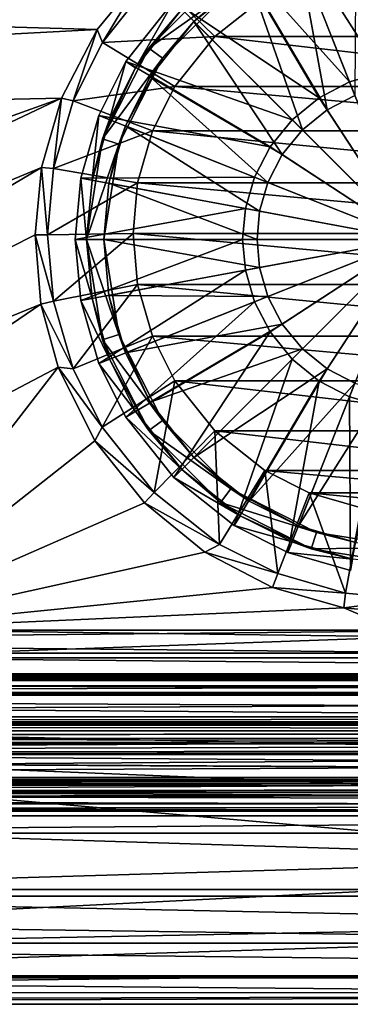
# Model space of a CAD drawing. Header units: metres. Extents: x -1004 to 0, y -708 to 0.
# Tile 27 of 93: x -571 to -513, y -708 to -535. Entities that reach past the tile are written whole.
import ezdxf

# ---------------------------------------------------------------- set-up
doc = ezdxf.new("R2010")
doc.units = ezdxf.units.M

msp = doc.modelspace()

# ---------------------------------------------------------------- linework, layer by layer
at = {"layer": 'top0'}
for points in [[(-921.945618, -649.620239, 184.708984), (-921.945618, -650.622864, 187.784439), (-74.945648, -649.620239, 184.708984)], [(-921.945618, -650.622864, 187.784439), (-74.945648, -650.622864, 187.784439), (-74.945648, -649.620239, 184.708984)], [(-921.945618, -650.000854, 183.984665), (-921.945618, -649.620239, 184.708984), (-74.945648, -650.000854, 183.984665)], [(-921.945618, -649.620239, 184.708984), (-74.945648, -649.620239, 184.708984), (-74.945648, -650.000854, 183.984665)], [(-921.945618, -649.620239, 2040.066406), (-921.945618, -650.000854, 2040.790771), (-74.945648, -649.620239, 2040.066406)], [(-921.945618, -650.000854, 2040.790771), (-74.945648, -650.000488, 2040.790527), (-74.945648, -649.620239, 2040.066406)], [(-921.945618, -650.622559, 2036.991333), (-921.945618, -649.620239, 2040.066406), (-74.945648, -650.622864, 2036.990967)], [(-921.945618, -649.620239, 2040.066406), (-74.945648, -649.620239, 2040.066406), (-74.945648, -650.622864, 2036.990967)], [(-921.945618, -650.000854, 2040.790771), (-921.945618, -650.816833, 2040.737793), (-74.945648, -650.000488, 2040.790527)], [(-921.945618, -650.816833, 2040.737793), (-74.945648, -650.816833, 2040.737793), (-74.945648, -650.000488, 2040.790527)], [(-921.945618, -650.816833, 184.037659), (-921.945618, -650.000854, 183.984665), (-74.945648, -650.816833, 184.037659)], [(-921.945618, -650.000854, 183.984665), (-74.945648, -650.000854, 183.984665), (-74.945648, -650.816833, 184.037659)], [(-921.945618, -653.369629, 2035.28418), (-921.945618, -650.622559, 2036.991333), (-74.945648, -653.369629, 2035.28418)], [(-921.945618, -650.622559, 2036.991333), (-74.945648, -650.622864, 2036.990967), (-74.945648, -653.369629, 2035.28418)], [(-921.945618, -650.622864, 187.784439), (-921.945618, -653.369629, 189.491211), (-74.945648, -650.622864, 187.784439)], [(-921.945618, -653.369629, 189.491211), (-74.945648, -653.369629, 189.491211), (-74.945648, -650.622864, 187.784439)], [(-74.945648, -650.816833, 184.037659), (-74.945648, -650.816833, 184.887695), (-921.945618, -650.816833, 184.037659)], [(-74.945648, -650.816833, 184.887695), (-921.945618, -650.816833, 184.887695), (-921.945618, -650.816833, 184.037659)], [(-921.945618, -653.265991, 188.218597), (-921.945618, -650.816833, 184.887695), (-74.945648, -653.265991, 188.218597)], [(-921.945618, -650.816833, 184.887695), (-74.945648, -650.816833, 184.887695), (-74.945648, -653.265991, 188.218597)], [(-921.945618, -650.816833, 2039.887695), (-921.945618, -653.266418, 2036.556641), (-74.945648, -650.816833, 2039.887695)], [(-921.945618, -653.266418, 2036.556641), (-74.945648, -653.265991, 2036.556763), (-74.945648, -650.816833, 2039.887695)], [(-74.945648, -650.816833, 2040.737793), (-921.945618, -650.816833, 2040.737793), (-74.945648, -650.816833, 2039.887695)], [(-921.945618, -650.816833, 2040.737793), (-921.945618, -650.816833, 2039.887695), (-74.945648, -650.816833, 2039.887695)], [(-921.945618, -657.183899, 186.895203), (-921.945618, -653.265991, 188.218597), (-74.945648, -657.183899, 186.895203)], [(-921.945618, -653.265991, 188.218597), (-74.945648, -653.265991, 188.218597), (-74.945648, -657.183899, 186.895203)], [(-921.945618, -653.266418, 2036.556641), (-921.945618, -657.183899, 2037.880249), (-74.945648, -653.265991, 2036.556763)], [(-921.945618, -657.183899, 2037.880249), (-74.945648, -657.183899, 2037.880249), (-74.945648, -653.265991, 2036.556763)], [(-921.945618, -663.751221, 191.321777), (-491.442871, -662.450012, 191.092346), (-921.945618, -653.369629, 189.491211)], [(-491.442871, -662.450012, 191.092346), (-74.945648, -659.733521, 190.613358), (-921.945618, -653.369629, 189.491211)], [(-921.945618, -653.369629, 189.491211), (-74.945648, -659.733521, 190.613358), (-74.945648, -653.369629, 189.491211)], [(-74.945648, -653.369629, 2035.28418), (-74.945648, -659.733521, 2034.161987), (-921.945618, -653.369629, 2035.28418)], [(-74.945648, -659.733521, 2034.161987), (-921.945618, -663.751221, 2033.453613), (-921.945618, -653.369629, 2035.28418)], [(-74.945648, -658.074341, 185.623535), (-921.945618, -658.074341, 185.623535), (-74.945648, -657.183899, 186.895203)], [(-921.945618, -658.074341, 185.623535), (-921.945618, -657.183899, 186.895203), (-74.945648, -657.183899, 186.895203)], [(-74.945648, -658.07428, 2039.151855), (-74.945648, -657.183899, 2037.880249), (-921.945618, -658.07428, 2039.151855)], [(-74.945648, -657.183899, 2037.880249), (-921.945618, -657.183899, 2037.880249), (-921.945618, -658.07428, 2039.151855)], [(-921.945618, -658.07428, 2039.151855), (-921.945618, -658.616882, 2040.872559), (-74.945648, -658.07428, 2039.151855)], [(-921.945618, -658.616882, 2040.872559), (-74.945648, -658.616882, 2040.872559), (-74.945648, -658.07428, 2039.151855)], [(-921.945618, -658.616882, 183.902832), (-921.945618, -658.074341, 185.623535), (-74.945648, -658.616882, 183.902832)], [(-921.945618, -658.074341, 185.623535), (-74.945648, -658.074341, 185.623535), (-74.945648, -658.616882, 183.902832)], [(-74.945648, -658.616882, 165.387695), (-921.945618, -658.616882, 165.387695), (-74.945648, -658.616882, 183.902832)], [(-921.945618, -658.616882, 165.387695), (-921.945618, -658.616882, 183.902832), (-74.945648, -658.616882, 183.902832)], [(-921.945618, -659.598572, 163.089737), (-921.945618, -658.616882, 165.387695), (-74.945648, -659.598572, 163.089737)], [(-74.945648, -659.598572, 163.089737), (-921.945618, -658.616882, 165.387695), (-74.945648, -658.616882, 165.387695)], [(-74.945648, -658.616882, 2059.387695), (-921.945618, -658.616882, 2059.387695), (-74.945648, -659.598572, 2061.685547)], [(-921.945618, -658.616882, 2059.387695), (-921.945618, -660.693481, 2062.387695), (-74.945648, -659.598572, 2061.685547)], [(-74.945648, -658.616882, 2059.387695), (-74.945648, -658.616882, 2040.872559), (-921.945618, -658.616882, 2059.387695)], [(-74.945648, -658.616882, 2040.872559), (-921.945618, -658.616882, 2040.872559), (-921.945618, -658.616882, 2059.387695)], [(-921.945618, -660.693481, 162.387711), (-74.945648, -659.598572, 163.089737), (-74.945648, -661.929993, 162.189697)], [(-921.945618, -660.693481, 162.387711), (-921.945618, -659.598572, 163.089737), (-74.945648, -659.598572, 163.089737)], [(-921.945618, -660.693481, 2062.387695), (-74.945648, -659.733521, 2061.809082), (-74.945648, -659.598572, 2061.685547)], [(-76.690651, -661.252808, 2062.544434), (-74.945648, -659.733521, 2061.809082), (-921.945618, -660.693481, 2062.387695)], [(-74.945648, -659.733521, 2034.161987), (-77.574402, -662.578308, 2033.6604), (-921.945618, -663.751221, 2033.453613)], [(-921.945618, -661.929993, 162.189697), (-921.945618, -660.693481, 162.387711), (-74.945648, -661.929993, 162.189697)], [(-921.945618, -661.929993, 2062.585693), (-76.690651, -661.252808, 2062.544434), (-921.945618, -660.693481, 2062.387695)], [(-76.690651, -661.252808, 2062.544434), (-921.945618, -661.929993, 2062.585693), (-74.945648, -661.929993, 2062.585693)], [(-74.945648, -661.929993, 162.189697), (-74.945648, -667.79303, 162.189697), (-921.945618, -661.929993, 162.189697)], [(-74.945648, -667.79303, 162.189697), (-921.945618, -667.79303, 162.189697), (-921.945618, -661.929993, 162.189697)], [(-74.945648, -667.79303, 2062.585693), (-74.945648, -661.929993, 2062.585693), (-921.945618, -667.79303, 2062.585693)], [(-74.945648, -661.929993, 2062.585693), (-921.945618, -661.929993, 2062.585693), (-921.945618, -667.79303, 2062.585693)], [(-921.945618, -663.751221, 191.321777), (-492.212006, -663.751221, 191.321777), (-491.442871, -662.450012, 191.092346)], [(-77.574402, -662.578308, 2033.6604), (-77.667168, -663.246643, 2033.542603), (-921.945618, -663.751221, 2033.453613)], [(-921.945618, -663.751221, 2033.453613), (-77.667168, -663.246643, 2033.542603), (-77.397125, -663.751221, 2033.453613)], [(-492.212006, -663.751221, 191.321777), (-921.945618, -663.751221, 191.321777), (-492.865845, -666.04657, 192.018936)], [(-921.945618, -663.751221, 191.321777), (-921.945618, -668.17688, 193.294067), (-492.865845, -666.04657, 192.018936)], [(-921.945618, -668.17688, 2031.481323), (-921.945618, -663.751221, 2033.453613), (-74.945648, -668.17688, 2031.481323)], [(-921.945618, -663.751221, 2033.453613), (-77.138519, -663.859497, 2033.43396), (-74.945648, -668.17688, 2031.481323)], [(-77.397125, -663.751221, 2033.453613), (-77.315857, -663.822693, 2033.440796), (-921.945618, -663.751221, 2033.453613)], [(-77.315857, -663.822693, 2033.440796), (-77.138519, -663.859497, 2033.43396), (-921.945618, -663.751221, 2033.453613)], [(-492.865845, -666.04657, 192.018936), (-921.945618, -668.17688, 193.294067), (-492.839294, -668.17688, 193.294067)], [(-77.455841, -669.776367, 163.059708), (-921.945618, -668.742126, 162.361099), (-74.945648, -667.79303, 162.189697)], [(-921.945618, -668.742126, 162.361099), (-921.945618, -667.79303, 162.189697), (-74.945648, -667.79303, 162.189697)], [(-921.945618, -667.79303, 2062.585693), (-921.945618, -668.742126, 2062.414307), (-74.945648, -667.79303, 2062.585693)], [(-921.945618, -668.742126, 2062.414307), (-77.263412, -668.280029, 2062.544434), (-74.945648, -667.79303, 2062.585693)], [(-921.945618, -668.17688, 209.494019), (-921.945618, -668.456787, 210.185593), (-492.839294, -668.17688, 209.494019)], [(-921.945618, -668.456787, 210.185593), (-492.629425, -669.136536, 210.493225), (-492.839294, -668.17688, 209.494019)], [(-921.945618, -668.17688, 209.494019), (-492.839294, -668.17688, 209.494019), (-921.945618, -668.17688, 193.294067)], [(-492.839294, -668.17688, 209.494019), (-492.839294, -668.17688, 193.294067), (-921.945618, -668.17688, 193.294067)], [(-921.945618, -668.17688, 2015.281372), (-921.945618, -668.17688, 2031.481323), (-492.839294, -668.17688, 2027.092285)], [(-921.945618, -668.17688, 2031.481323), (-74.945648, -668.17688, 2031.481323), (-492.839294, -668.17688, 2027.092285)], [(-492.839294, -668.17688, 2027.092285), (-492.839294, -668.17688, 2015.281372), (-921.945618, -668.17688, 2015.281372)], [(-921.945618, -668.17688, 2015.281372), (-492.839294, -668.17688, 2015.281372), (-921.945618, -668.731934, 2014.385254)], [(-492.839294, -668.17688, 2015.281372), (-492.629456, -669.136536, 2014.282227), (-921.945618, -668.731934, 2014.385254)], [(-77.315857, -668.310974, 2062.538574), (-77.263412, -668.280029, 2062.544434), (-921.945618, -668.742126, 2062.414307)], [(-921.945618, -668.742126, 2062.414307), (-77.667213, -668.887207, 2062.35376), (-77.315857, -668.310974, 2062.538574)], [(-921.945618, -668.456787, 210.185593), (-921.945618, -668.731934, 210.390152), (-492.629425, -669.136536, 210.493225)], [(-921.945618, -668.731934, 210.390152), (-921.945618, -669.136536, 210.493225), (-492.629425, -669.136536, 210.493225)], [(-921.945618, -668.731934, 2014.385254), (-492.629456, -669.136536, 2014.282227), (-921.945618, -669.136536, 2014.282227)], [(-921.945618, -670.40863, 164.219971), (-921.945618, -668.742126, 162.361099), (-77.455841, -669.776367, 163.059708)], [(-921.945618, -670.40863, 2060.55542), (-77.574402, -669.55542, 2061.927979), (-921.945618, -668.742126, 2062.414307)], [(-77.574402, -669.55542, 2061.927979), (-77.667213, -668.887207, 2062.35376), (-921.945618, -668.742126, 2062.414307)], [(-921.945618, -669.136536, 210.493225), (-921.945618, -671.290222, 209.76825), (-492.629425, -669.136536, 210.493225)], [(-921.945618, -671.290222, 209.76825), (-491.82666, -670.949951, 210.012833), (-492.629425, -669.136536, 210.493225)], [(-921.945618, -671.290222, 2015.007202), (-921.945618, -669.136536, 2014.282227), (-491.826691, -670.949951, 2014.762573)], [(-921.945618, -669.136536, 2014.282227), (-492.629456, -669.136536, 2014.282227), (-491.826691, -670.949951, 2014.762573)], [(-921.945618, -670.40863, 2060.55542), (-77.055923, -670.40863, 2060.55542), (-77.574402, -669.55542, 2061.927979)], [(-77.055923, -670.40863, 164.219971), (-921.945618, -670.40863, 164.219971), (-77.455841, -669.776367, 163.059708)], [(-921.945618, -673.650818, 185.906555), (-921.945618, -670.40863, 164.219971), (-74.945648, -672.400208, 173.785278)], [(-921.945618, -670.40863, 164.219971), (-77.055923, -670.40863, 164.219971), (-74.945648, -672.400208, 173.785278)], [(-77.055923, -670.40863, 2060.55542), (-921.945618, -670.40863, 2060.55542), (-74.945648, -672.400208, 2050.98999)], [(-921.945618, -670.40863, 2060.55542), (-921.945618, -673.650818, 2038.868896), (-74.945648, -672.400208, 2050.98999)], [(-921.945618, -671.290222, 209.76825), (-921.945618, -672.425598, 207.799805), (-491.82666, -670.949951, 210.012833)], [(-921.945618, -672.425598, 207.799805), (-490.6091, -672.425598, 207.799805), (-491.82666, -670.949951, 210.012833)], [(-921.945618, -671.290222, 2015.007202), (-491.826691, -670.949951, 2014.762573), (-490.609131, -672.425598, 2016.975586)], [(-921.945618, -672.425598, 2016.975586), (-921.945618, -671.290222, 2015.007202), (-490.609131, -672.425598, 2016.975586)], [(-921.945618, -673.650818, 185.906555), (-74.945648, -672.400208, 173.785278), (-74.945648, -673.650818, 185.906555)], [(-74.945648, -672.400208, 2050.98999), (-921.945618, -673.650818, 2038.868896), (-74.945648, -673.650818, 2038.869385)], [(-490.6091, -672.425598, 207.799805), (-921.945618, -672.425598, 207.799805), (-488.584137, -673.765991, 191.092346)], [(-921.945618, -672.425598, 207.799805), (-921.945618, -673.650818, 185.906555), (-488.584137, -673.765991, 191.092346)], [(-921.945618, -673.650818, 2038.868896), (-921.945618, -672.425598, 2016.975586), (-489.016754, -673.551758, 2027.092285)], [(-921.945618, -672.425598, 2016.975586), (-490.609131, -672.425598, 2016.975586), (-489.016754, -673.551758, 2027.092285)], [(-921.945618, -673.650818, 2038.868896), (-489.016754, -673.551758, 2027.092285), (-74.945648, -673.650818, 2038.869385)], [(-488.584137, -673.765991, 191.092346), (-921.945618, -673.650818, 185.906555), (-74.945648, -673.650818, 185.906555)]]:
    msp.add_3dface(points, dxfattribs=at)
at = {"layer": 'top0123412'}
for points in [[(-697.980774, -674.532104, 136), (-719.34436, -687.419556, 136), (-284.705017, -687.419556, 136)], [(-697.980774, -674.532104), (-306.068573, -674.532104), (-697.024353, -677.532104)], [(-697.980774, -674.532104), (-697.980774, -674.532104, 136), (-306.068573, -674.532104)], [(-697.980774, -674.532104, 136), (-306.068573, -674.532104, 136), (-306.068573, -674.532104)], [(-306.068573, -674.532104, 136), (-697.980774, -674.532104, 136), (-284.705017, -687.419556, 136)], [(-697.024353, -677.532104), (-306.068573, -674.532104), (-307.025024, -677.532104)], [(-717.243286, -689.719238, 104.187088), (-307.025024, -677.532104, 92), (-740.124878, -699.25238, 113.720268)], [(-307.025024, -677.532104, 92), (-285.50705, -690.372375, 104.840271), (-740.124878, -699.25238, 113.720268)], [(-717.243286, -689.719238, 104.187088), (-697.024353, -677.532104, 92), (-307.025024, -677.532104, 92)], [(-307.025024, -677.532104), (-307.025024, -677.532104, 92), (-697.024353, -677.532104)], [(-307.025024, -677.532104, 92), (-697.024353, -677.532104, 92), (-697.024353, -677.532104)], [(-719.34436, -687.419556, 136), (-742.436035, -696.849609, 136), (-261.613342, -696.849609, 136)], [(-284.705017, -687.419556, 136), (-719.34436, -687.419556, 136), (-261.613342, -696.849609, 136)], [(-740.124878, -699.25238, 113.720268), (-285.50705, -690.372375, 104.840271), (-765.208801, -705.398682, 119.866539)], [(-285.50705, -690.372375, 104.840271), (-262.104248, -699.841919, 114.309822), (-765.208801, -705.398682, 119.866539)], [(-742.436035, -696.849609, 136), (-766.707458, -702.599854, 136), (-237.341873, -702.599854, 136)], [(-261.613342, -696.849609, 136), (-742.436035, -696.849609, 136), (-237.341873, -702.599854, 136)], [(-765.208801, -705.398682, 119.866539), (-262.104248, -699.841919, 114.309822), (-237.621506, -705.592468, 120.060364)], [(-766.707458, -702.599854, 136), (-799.024658, -707.532104, 136), (-205.024673, -707.532104, 136)], [(-237.341873, -702.599854, 136), (-766.707458, -702.599854, 136), (-205.024673, -707.532104, 136)], [(-237.621506, -705.592468, 120.060364), (-778.306946, -706.995056, 121.462929), (-765.208801, -705.398682, 119.866539)], [(-212.473099, -707.532104, 122), (-791.576233, -707.532104, 122), (-237.621506, -705.592468, 120.060364)], [(-791.576233, -707.532104, 122), (-778.306946, -706.995056, 121.462929), (-237.621506, -705.592468, 120.060364)], [(-212.473099, -707.532104, 122), (-205.024673, -707.532104, 136), (-799.024658, -707.532104, 136)], [(-212.473099, -707.532104, 122), (-799.024658, -707.532104, 136), (-791.576233, -707.532104, 122)]]:
    msp.add_3dface(points, dxfattribs=at)
at = {"layer": 'top0123416'}
for points in [[(-512.761047, -515.521423, 106.452499), (-523.741943, -518.67865, 106.452499), (-507.420441, -544.379211, 110.948647)], [(-523.741943, -518.67865, 106.452499), (-533.153137, -523.416199, 106.452499), (-512.939636, -545.966125, 110.948647)], [(-523.741943, -518.67865, 106.452499), (-512.939636, -545.966125, 110.948647), (-507.420441, -544.379211, 110.948647)], [(-521.90155, -523.327576, 104.382034), (-511.851196, -520.437866, 104.382034), (-512.007141, -548.321594, 108.182106)], [(-533.153137, -523.416199, 106.452499), (-543.744141, -531.817078, 106.452499), (-518.250793, -548.717651, 110.948647)], [(-533.153137, -523.416199, 106.452499), (-518.250793, -548.717651, 110.948647), (-512.939636, -545.966125, 110.948647)], [(-530.517395, -527.665039, 104.382034), (-521.90155, -523.327576, 104.382034), (-516.864502, -550.838013, 108.182106)], [(-521.90155, -523.327576, 104.382034), (-512.007141, -548.321594, 108.182106), (-516.864502, -550.838013, 108.182106)], [(-535.528625, -527.422363, 96.509148), (-548.138855, -540.032593, 96.509148), (-542.329956, -533.231262, 103.797249)], [(-535.528625, -527.422363, 96.509148), (-533.765259, -529.849426, 96.509148), (-548.138855, -540.032593, 96.509148)], [(-540.208618, -535.352539, 104.382034), (-530.517395, -527.665039, 104.382034), (-521.200745, -554.360474, 108.182106)], [(-530.517395, -527.665039, 104.382034), (-540.208618, -535.352539, 104.382034), (-533.765259, -529.849426, 96.509148)], [(-530.517395, -527.665039, 104.382034), (-516.864502, -550.838013, 108.182106), (-521.200745, -554.360474, 108.182106)], [(-533.765259, -529.849426, 96.509148), (-545.711792, -541.795898, 96.509148), (-548.138855, -540.032593, 96.509148)], [(-533.765259, -529.849426, 96.509148), (-540.208618, -535.352539, 104.382034), (-545.711792, -541.795898, 96.509148)], [(-543.744141, -531.817078, 106.452499), (-552.144958, -542.408081, 106.452499), (-522.992065, -552.569092, 110.948647)], [(-550.445496, -543.462341, 103.797249), (-552.144958, -542.408081, 103.389137), (-543.744141, -531.817078, 103.389137)], [(-543.744141, -531.817078, 103.389137), (-552.144958, -542.408081, 103.389137), (-543.744141, -531.817078, 106.452499)], [(-543.744141, -531.817078, 106.452499), (-552.144958, -542.408081, 103.389137), (-552.144958, -542.408081, 106.452499)], [(-542.329956, -533.231262, 103.797249), (-550.445496, -543.462341, 103.797249), (-543.744141, -531.817078, 103.389137)], [(-543.744141, -531.817078, 106.452499), (-522.992065, -552.569092, 110.948647), (-518.250793, -548.717651, 110.948647)], [(-542.329956, -533.231262, 103.797249), (-548.138855, -540.032593, 96.509148), (-550.445496, -543.462341, 103.797249)], [(-547.896179, -545.043823, 104.382034), (-540.208618, -535.352539, 104.382034), (-524.723145, -558.696655, 108.182106)], [(-540.208618, -535.352539, 104.382034), (-547.896179, -545.043823, 104.382034), (-545.711792, -541.795898, 96.509148)], [(-540.208618, -535.352539, 104.382034), (-521.200745, -554.360474, 108.182106), (-524.723145, -558.696655, 108.182106)], [(-548.138855, -540.032593, 96.509148), (-556.235107, -555.922363, 96.509148), (-550.445496, -543.462341, 103.797249)], [(-548.138855, -540.032593, 96.509148), (-545.711792, -541.795898, 96.509148), (-556.235107, -555.922363, 96.509148)], [(-552.144958, -542.408081, 106.452499), (-556.882507, -551.819214, 106.452507), (-526.843567, -557.310364, 110.948647)], [(-555.02301, -552.555359, 103.797256), (-556.882507, -551.819214, 103.389137), (-552.144958, -542.408081, 103.389137)], [(-552.144958, -542.408081, 103.389137), (-556.882507, -551.819214, 103.389137), (-552.144958, -542.408081, 106.452499)], [(-552.144958, -542.408081, 106.452499), (-556.882507, -551.819214, 103.389137), (-556.882507, -551.819214, 106.452507)], [(-545.711792, -541.795898, 96.509148), (-553.381897, -556.849426, 96.509148), (-556.235107, -555.922363, 96.509148)], [(-550.445496, -543.462341, 103.797249), (-555.02301, -552.555359, 103.797256), (-552.144958, -542.408081, 103.389137)], [(-545.711792, -541.795898, 96.509148), (-552.233582, -553.659668, 104.382034), (-553.381897, -556.849426, 96.509148)], [(-545.711792, -541.795898, 96.509148), (-547.896179, -545.043823, 104.382034), (-552.233582, -553.659668, 104.382034)], [(-552.144958, -542.408081, 106.452499), (-526.843567, -557.310364, 110.948647), (-522.992065, -552.569092, 110.948647)], [(-550.445496, -543.462341, 103.797249), (-556.235107, -555.922363, 96.509148), (-555.02301, -552.555359, 103.797256)], [(-507.420441, -544.379211, 110.948647), (-512.939636, -545.966125, 110.948647), (-502.024872, -573.536316, 112.452507)], [(-552.233582, -553.659668, 104.382034), (-547.896179, -545.043823, 104.382034), (-527.239563, -563.554077, 108.182106)], [(-547.896179, -545.043823, 104.382034), (-524.723145, -558.696655, 108.182106), (-527.239563, -563.554077, 108.182106)], [(-512.939636, -545.966125, 110.948647), (-518.250793, -548.717651, 110.948647), (-502.024872, -573.536316, 112.452507)], [(-516.864502, -550.838013, 108.182106), (-512.007141, -548.321594, 108.182106), (-502.024872, -573.536316, 109.452507)], [(-518.250793, -548.717651, 110.948647), (-522.992065, -552.569092, 110.948647), (-502.024872, -573.536316, 112.452507)], [(-556.882507, -551.819214, 106.452507), (-560.039795, -562.800171, 106.452507), (-529.595032, -562.621521, 110.948647)], [(-558.073181, -563.164124, 103.797256), (-560.039795, -562.800171, 103.389137), (-556.882507, -551.819214, 103.389137)], [(-556.882507, -551.819214, 103.389137), (-560.039795, -562.800171, 103.389137), (-556.882507, -551.819214, 106.452507)], [(-556.882507, -551.819214, 106.452507), (-560.039795, -562.800171, 103.389137), (-560.039795, -562.800171, 106.452507)], [(-555.02301, -552.555359, 103.797256), (-558.073181, -563.164124, 103.797256), (-556.882507, -551.819214, 103.389137)], [(-556.882507, -551.819214, 106.452507), (-529.595032, -562.621521, 110.948647), (-526.843567, -557.310364, 110.948647)], [(-521.200745, -554.360474, 108.182106), (-516.864502, -550.838013, 108.182106), (-502.024872, -573.536316, 109.452507)], [(-556.235107, -555.922363, 96.509148), (-558.073181, -563.164124, 103.797256), (-555.02301, -552.555359, 103.797256)], [(-522.992065, -552.569092, 110.948647), (-526.843567, -557.310364, 110.948647), (-502.024872, -573.536316, 112.452507)], [(-555.123291, -563.710022, 104.382042), (-552.233582, -553.659668, 104.382034), (-528.690918, -568.601685, 108.182106)], [(-552.233582, -553.659668, 104.382034), (-555.123291, -563.710022, 104.382042), (-553.381897, -556.849426, 96.509148)], [(-552.233582, -553.659668, 104.382034), (-527.239563, -563.554077, 108.182106), (-528.690918, -568.601685, 108.182106)], [(-524.723145, -558.696655, 108.182106), (-521.200745, -554.360474, 108.182106), (-502.024872, -573.536316, 109.452507)], [(-556.235107, -555.922363, 96.509148), (-559.024841, -573.536316, 96.509148), (-558.073181, -563.164124, 103.797256)], [(-556.235107, -555.922363, 96.509148), (-553.381897, -556.849426, 96.509148), (-559.024841, -573.536316, 96.509148)], [(-553.381897, -556.849426, 96.509148), (-556.024841, -573.536316, 96.509148), (-559.024841, -573.536316, 96.509148)], [(-553.381897, -556.849426, 96.509148), (-555.123291, -563.710022, 104.382042), (-556.024841, -573.536316, 96.509148)], [(-526.843567, -557.310364, 110.948647), (-529.595032, -562.621521, 110.948647), (-502.024872, -573.536316, 112.452507)], [(-527.239563, -563.554077, 108.182106), (-524.723145, -558.696655, 108.182106), (-502.024872, -573.536316, 109.452507)], [(-560.039795, -562.800171, 106.452507), (-561.02478, -573.536316, 106.452507), (-531.181946, -568.140747, 110.948647)], [(-559.024841, -573.536316, 103.797256), (-561.02478, -573.536316, 103.389137), (-560.039795, -562.800171, 103.389137)], [(-560.039795, -562.800171, 103.389137), (-561.02478, -573.536316, 106.452507), (-560.039795, -562.800171, 106.452507)], [(-560.039795, -562.800171, 103.389137), (-561.02478, -573.536316, 103.389137), (-561.02478, -573.536316, 106.452507)], [(-560.039795, -562.800171, 106.452507), (-531.181946, -568.140747, 110.948647), (-529.595032, -562.621521, 110.948647)], [(-558.073181, -563.164124, 103.797256), (-559.024841, -573.536316, 103.797256), (-560.039795, -562.800171, 103.389137)], [(-559.024841, -573.536316, 96.509148), (-559.024841, -573.536316, 103.797256), (-558.073181, -563.164124, 103.797256)], [(-556.024841, -573.536316, 104.382042), (-555.123291, -563.710022, 104.382042), (-529.143616, -573.536316, 108.182106)], [(-555.123291, -563.710022, 104.382042), (-556.024841, -573.536316, 104.382042), (-556.024841, -573.536316, 96.509148)], [(-555.123291, -563.710022, 104.382042), (-528.690918, -568.601685, 108.182106), (-529.143616, -573.536316, 108.182106)], [(-529.595032, -562.621521, 110.948647), (-531.181946, -568.140747, 110.948647), (-502.024872, -573.536316, 112.452507)], [(-528.690918, -568.601685, 108.182106), (-527.239563, -563.554077, 108.182106), (-502.024872, -573.536316, 109.452507)], [(-561.02478, -573.536316, 106.452507), (-531.677002, -573.536316, 110.948647), (-531.181946, -568.140747, 110.948647)], [(-531.181946, -568.140747, 110.948647), (-531.677002, -573.536316, 110.948647), (-502.024872, -573.536316, 112.452507)], [(-529.143616, -573.536316, 108.182106), (-528.690918, -568.601685, 108.182106), (-502.024872, -573.536316, 109.452507)], [(-561.02478, -573.536316, 106.452507), (-560.039795, -584.272461, 106.452507), (-531.677002, -573.536316, 110.948647)], [(-560.039795, -584.272461, 103.389137), (-561.02478, -573.536316, 103.389137), (-558.073181, -583.908569, 103.797256)], [(-561.02478, -573.536316, 103.389137), (-559.024841, -573.536316, 103.797256), (-558.073181, -583.908569, 103.797256)], [(-560.039795, -584.272461, 106.452507), (-561.02478, -573.536316, 103.389137), (-560.039795, -584.272461, 103.389137)], [(-560.039795, -584.272461, 106.452507), (-561.02478, -573.536316, 106.452507), (-561.02478, -573.536316, 103.389137)], [(-560.039795, -584.272461, 106.452507), (-531.181946, -578.931885, 110.948647), (-531.677002, -573.536316, 110.948647)], [(-556.235107, -591.150269, 96.509148), (-558.073181, -583.908569, 103.797256), (-559.024841, -573.536316, 96.509148)], [(-558.073181, -583.908569, 103.797256), (-559.024841, -573.536316, 103.797256), (-559.024841, -573.536316, 96.509148)], [(-559.024841, -573.536316, 96.509148), (-556.024841, -573.536316, 96.509148), (-553.381897, -590.223267, 96.509148)], [(-556.235107, -591.150269, 96.509148), (-559.024841, -573.536316, 96.509148), (-553.381897, -590.223267, 96.509148)], [(-555.123291, -583.36261, 104.382042), (-556.024841, -573.536316, 104.382042), (-528.690918, -578.470947, 108.182106)], [(-556.024841, -573.536316, 104.382042), (-529.143616, -573.536316, 108.182106), (-528.690918, -578.470947, 108.182106)], [(-553.381897, -590.223267, 96.509148), (-556.024841, -573.536316, 96.509148), (-555.123291, -583.36261, 104.382042)], [(-556.024841, -573.536316, 96.509148), (-556.024841, -573.536316, 104.382042), (-555.123291, -583.36261, 104.382042)], [(-531.677002, -573.536316, 110.948647), (-531.181946, -578.931885, 110.948647), (-502.024872, -573.536316, 112.452507)], [(-531.181946, -578.931885, 110.948647), (-529.595032, -584.451111, 110.948647), (-502.024872, -573.536316, 112.452507)], [(-529.595032, -584.451111, 110.948647), (-526.843567, -589.762268, 110.948647), (-502.024872, -573.536316, 112.452507)], [(-528.690918, -578.470947, 108.182106), (-529.143616, -573.536316, 108.182106), (-502.024872, -573.536316, 109.452507)], [(-527.239563, -583.518616, 108.182106), (-528.690918, -578.470947, 108.182106), (-502.024872, -573.536316, 109.452507)], [(-524.723145, -588.375977, 108.182106), (-527.239563, -583.518616, 108.182106), (-502.024872, -573.536316, 109.452507)], [(-526.843567, -589.762268, 110.948647), (-522.992065, -594.50354, 110.948647), (-502.024872, -573.536316, 112.452507)], [(-521.200745, -592.712158, 108.182106), (-524.723145, -588.375977, 108.182106), (-502.024872, -573.536316, 109.452507)], [(-522.992065, -594.50354, 110.948647), (-518.250793, -598.355042, 110.948647), (-502.024872, -573.536316, 112.452507)], [(-516.864502, -596.234619, 108.182106), (-521.200745, -592.712158, 108.182106), (-502.024872, -573.536316, 109.452507)], [(-518.250793, -598.355042, 110.948647), (-512.939636, -601.106506, 110.948647), (-502.024872, -573.536316, 112.452507)], [(-512.007141, -598.751038, 108.182106), (-516.864502, -596.234619, 108.182106), (-502.024872, -573.536316, 109.452507)], [(-512.939636, -601.106506, 110.948647), (-507.420441, -602.69342, 110.948647), (-502.024872, -573.536316, 112.452507)], [(-560.039795, -584.272461, 106.452507), (-556.882507, -595.253418, 106.452507), (-531.181946, -578.931885, 110.948647)], [(-556.882507, -595.253418, 106.452507), (-529.595032, -584.451111, 110.948647), (-531.181946, -578.931885, 110.948647)], [(-555.123291, -583.36261, 104.382042), (-528.690918, -578.470947, 108.182106), (-527.239563, -583.518616, 108.182106)], [(-560.039795, -584.272461, 103.389137), (-558.073181, -583.908569, 103.797256), (-555.02301, -594.517273, 103.797256)], [(-556.882507, -595.253418, 103.389137), (-560.039795, -584.272461, 103.389137), (-555.02301, -594.517273, 103.797256)], [(-556.882507, -595.253418, 106.452507), (-560.039795, -584.272461, 106.452507), (-556.882507, -595.253418, 103.389137)], [(-556.882507, -595.253418, 103.389137), (-560.039795, -584.272461, 106.452507), (-560.039795, -584.272461, 103.389137)], [(-555.02301, -594.517273, 103.797256), (-558.073181, -583.908569, 103.797256), (-556.235107, -591.150269, 96.509148)], [(-556.882507, -595.253418, 106.452507), (-552.144958, -604.664551, 106.452507), (-529.595032, -584.451111, 110.948647)], [(-552.233582, -593.413025, 104.382042), (-555.123291, -583.36261, 104.382042), (-527.239563, -583.518616, 108.182106)], [(-553.381897, -590.223267, 96.509148), (-555.123291, -583.36261, 104.382042), (-552.233582, -593.413025, 104.382042)], [(-552.233582, -593.413025, 104.382042), (-527.239563, -583.518616, 108.182106), (-524.723145, -588.375977, 108.182106)], [(-552.144958, -604.664551, 106.452507), (-526.843567, -589.762268, 110.948647), (-529.595032, -584.451111, 110.948647)], [(-547.896179, -602.02887, 104.382042), (-552.233582, -593.413025, 104.382042), (-524.723145, -588.375977, 108.182106)], [(-552.144958, -604.664551, 106.452507), (-543.744141, -615.255554, 106.452507), (-526.843567, -589.762268, 110.948647)], [(-547.896179, -602.02887, 104.382042), (-524.723145, -588.375977, 108.182106), (-521.200745, -592.712158, 108.182106)], [(-543.744141, -615.255554, 106.452507), (-522.992065, -594.50354, 110.948647), (-526.843567, -589.762268, 110.948647)], [(-545.711792, -605.276733, 96.509148), (-556.235107, -591.150269, 96.509148), (-553.381897, -590.223267, 96.509148)], [(-548.138855, -607.0401, 96.509148), (-555.02301, -594.517273, 103.797256), (-556.235107, -591.150269, 96.509148)], [(-548.138855, -607.0401, 96.509148), (-556.235107, -591.150269, 96.509148), (-545.711792, -605.276733, 96.509148)], [(-545.711792, -605.276733, 96.509148), (-553.381897, -590.223267, 96.509148), (-547.896179, -602.02887, 104.382042)], [(-547.896179, -602.02887, 104.382042), (-553.381897, -590.223267, 96.509148), (-552.233582, -593.413025, 104.382042)], [(-540.208618, -611.720093, 104.382042), (-547.896179, -602.02887, 104.382042), (-521.200745, -592.712158, 108.182106)], [(-540.208618, -611.720093, 104.382042), (-521.200745, -592.712158, 108.182106), (-516.864502, -596.234619, 108.182106)], [(-556.882507, -595.253418, 103.389137), (-555.02301, -594.517273, 103.797256), (-550.445496, -603.610291, 103.797256)], [(-548.138855, -607.0401, 96.509148), (-550.445496, -603.610291, 103.797256), (-555.02301, -594.517273, 103.797256)], [(-543.744141, -615.255554, 106.452507), (-533.153137, -623.656433, 106.452507), (-522.992065, -594.50354, 110.948647)], [(-533.153137, -623.656433, 106.452507), (-518.250793, -598.355042, 110.948647), (-522.992065, -594.50354, 110.948647)], [(-552.144958, -604.664551, 103.389137), (-556.882507, -595.253418, 103.389137), (-550.445496, -603.610291, 103.797256)], [(-552.144958, -604.664551, 106.452507), (-556.882507, -595.253418, 106.452507), (-552.144958, -604.664551, 103.389137)], [(-552.144958, -604.664551, 103.389137), (-556.882507, -595.253418, 106.452507), (-556.882507, -595.253418, 103.389137)], [(-530.517395, -619.407593, 104.382042), (-540.208618, -611.720093, 104.382042), (-516.864502, -596.234619, 108.182106)], [(-530.517395, -619.407593, 104.382042), (-516.864502, -596.234619, 108.182106), (-512.007141, -598.751038, 108.182106)], [(-533.153137, -623.656433, 106.452507), (-523.741943, -628.393982, 106.452507), (-518.250793, -598.355042, 110.948647)], [(-523.741943, -628.393982, 106.452507), (-512.939636, -601.106506, 110.948647), (-518.250793, -598.355042, 110.948647)], [(-521.90155, -623.745056, 104.382042), (-530.517395, -619.407593, 104.382042), (-512.007141, -598.751038, 108.182106)], [(-521.90155, -623.745056, 104.382042), (-512.007141, -598.751038, 108.182106), (-506.959473, -600.202332, 108.182106)], [(-511.851196, -626.634766, 104.382042), (-521.90155, -623.745056, 104.382042), (-506.959473, -600.202332, 108.182106)], [(-523.741943, -628.393982, 106.452507), (-512.761047, -631.551208, 106.452507), (-512.939636, -601.106506, 110.948647)], [(-512.761047, -631.551208, 106.452507), (-507.420441, -602.69342, 110.948647), (-512.939636, -601.106506, 110.948647)], [(-552.144958, -604.664551, 103.389137), (-550.445496, -603.610291, 103.797256), (-542.329956, -613.841431, 103.797256)], [(-542.329956, -613.841431, 103.797256), (-550.445496, -603.610291, 103.797256), (-548.138855, -607.0401, 96.509148)], [(-540.208618, -611.720093, 104.382042), (-545.711792, -605.276733, 96.509148), (-547.896179, -602.02887, 104.382042)], [(-543.744141, -615.255554, 103.389137), (-552.144958, -604.664551, 103.389137), (-542.329956, -613.841431, 103.797256)], [(-543.744141, -615.255554, 106.452507), (-552.144958, -604.664551, 106.452507), (-543.744141, -615.255554, 103.389137)], [(-543.744141, -615.255554, 103.389137), (-552.144958, -604.664551, 106.452507), (-552.144958, -604.664551, 103.389137)], [(-533.765259, -617.223267, 96.509148), (-548.138855, -607.0401, 96.509148), (-545.711792, -605.276733, 96.509148)], [(-533.765259, -617.223267, 96.509148), (-545.711792, -605.276733, 96.509148), (-540.208618, -611.720093, 104.382042)], [(-535.528625, -619.650269, 96.509148), (-542.329956, -613.841431, 103.797256), (-548.138855, -607.0401, 96.509148)], [(-535.528625, -619.650269, 96.509148), (-548.138855, -607.0401, 96.509148), (-533.765259, -617.223267, 96.509148)], [(-530.517395, -619.407593, 104.382042), (-533.765259, -617.223267, 96.509148), (-540.208618, -611.720093, 104.382042)], [(-543.744141, -615.255554, 103.389137), (-542.329956, -613.841431, 103.797256), (-532.098816, -621.956909, 103.797256)], [(-532.098816, -621.956909, 103.797256), (-542.329956, -613.841431, 103.797256), (-535.528625, -619.650269, 96.509148)], [(-533.153137, -623.656433, 103.389137), (-543.744141, -615.255554, 103.389137), (-532.098816, -621.956909, 103.797256)], [(-533.153137, -623.656433, 106.452507), (-543.744141, -615.255554, 106.452507), (-533.153137, -623.656433, 103.389137)], [(-533.153137, -623.656433, 103.389137), (-543.744141, -615.255554, 106.452507), (-543.744141, -615.255554, 103.389137)], [(-518.711792, -624.893372, 96.509148), (-535.528625, -619.650269, 96.509148), (-533.765259, -617.223267, 96.509148)], [(-518.711792, -624.893372, 96.509148), (-533.765259, -617.223267, 96.509148), (-521.90155, -623.745056, 104.382042)], [(-533.765259, -617.223267, 96.509148), (-530.517395, -619.407593, 104.382042), (-521.90155, -623.745056, 104.382042)], [(-519.638855, -627.746521, 96.509148), (-532.098816, -621.956909, 103.797256), (-535.528625, -619.650269, 96.509148)], [(-519.638855, -627.746521, 96.509148), (-535.528625, -619.650269, 96.509148), (-518.711792, -624.893372, 96.509148)], [(-533.153137, -623.656433, 103.389137), (-532.098816, -621.956909, 103.797256), (-523.005798, -626.534424, 103.797256)], [(-519.638855, -627.746521, 96.509148), (-523.005798, -626.534424, 103.797256), (-532.098816, -621.956909, 103.797256)], [(-523.741943, -628.393982, 103.389137), (-533.153137, -623.656433, 103.389137), (-523.005798, -626.534424, 103.797256)], [(-523.741943, -628.393982, 106.452507), (-533.153137, -623.656433, 106.452507), (-523.741943, -628.393982, 103.389137)], [(-523.741943, -628.393982, 103.389137), (-533.153137, -623.656433, 106.452507), (-533.153137, -623.656433, 103.389137)], [(-518.711792, -624.893372, 96.509148), (-521.90155, -623.745056, 104.382042), (-511.851196, -626.634766, 104.382042)], [(-502.024872, -627.536316, 96.509148), (-519.638855, -627.746521, 96.509148), (-518.711792, -624.893372, 96.509148)], [(-502.024872, -627.536316, 96.509148), (-518.711792, -624.893372, 96.509148), (-511.851196, -626.634766, 104.382042)], [(-523.741943, -628.393982, 103.389137), (-523.005798, -626.534424, 103.797256), (-512.397095, -629.584656, 103.797256)], [(-512.397095, -629.584656, 103.797256), (-523.005798, -626.534424, 103.797256), (-519.638855, -627.746521, 96.509148)], [(-502.024872, -627.536316, 96.509148), (-502.024872, -630.536316, 96.509148), (-519.638855, -627.746521, 96.509148)], [(-502.024872, -630.536316, 96.509148), (-512.397095, -629.584656, 103.797256), (-519.638855, -627.746521, 96.509148)], [(-512.761047, -631.551208, 103.389137), (-523.741943, -628.393982, 103.389137), (-512.397095, -629.584656, 103.797256)], [(-512.761047, -631.551208, 106.452507), (-523.741943, -628.393982, 106.452507), (-512.761047, -631.551208, 103.389137)], [(-512.761047, -631.551208, 103.389137), (-523.741943, -628.393982, 106.452507), (-523.741943, -628.393982, 103.389137)]]:
    msp.add_3dface(points, dxfattribs=at)
at = {"layer": 'top0123457'}
for points in [[(-486.36853, -642.016846, 193.389709), (-890.36853, -642.016846, 193.389709), (-486.36853, -642.016846, 2031.389771)], [(-890.36853, -642.016846, 193.389709), (-890.36853, -642.016846, 2031.389648), (-486.36853, -642.016846, 2031.389771)], [(-890.36853, -642.016846, 2031.389648), (-890.36853, -646.016846, 2031.389648), (-486.36853, -642.016846, 2031.389771)], [(-890.36853, -646.016846, 2031.389648), (-486.36853, -646.016846, 2031.389771), (-486.36853, -642.016846, 2031.389771)], [(-486.36853, -642.016846, 193.389709), (-486.36853, -646.016846, 193.389709), (-890.36853, -642.016846, 193.389709)], [(-486.36853, -646.016846, 193.389709), (-890.36853, -646.016846, 193.389709), (-890.36853, -642.016846, 193.389709)], [(-486.36853, -646.016846, 2031.389771), (-890.36853, -646.016846, 2031.389648), (-486.36853, -646.016846, 193.389709)], [(-890.36853, -646.016846, 2031.389648), (-890.36853, -646.016846, 193.389709), (-486.36853, -646.016846, 193.389709)]]:
    msp.add_3dface(points, dxfattribs=at)
at = {"layer": 'top0123459'}
for points in [[(-10, -10, 90), (-787.024658, -653.266907, 90), (-994.049377, -10, 90)], [(-217.024689, -653.266907, 90), (-787.024658, -653.266907, 90), (-10, -10, 90)], [(-548.562073, -526.294312, 109.151619), (-935.200562, -525.999268, 109.156769), (-557.155029, -536.790955, 108.968399)], [(-935.200562, -525.999268, 109.156769), (-931.491699, -556.560425, 108.623322), (-557.155029, -536.790955, 108.968399)], [(-557.155029, -536.790955, 108.968399), (-556.263489, -539.072083, 105.172783), (-548.562073, -526.294312, 109.151619)], [(-556.263489, -539.072083, 105.172783), (-547.168091, -527.610779, 105.467438), (-548.562073, -526.294312, 109.151619)], [(-536.576477, -537.986633, 96.555328), (-547.168091, -527.610779, 105.467438), (-556.263489, -539.072083, 105.172783)], [(-536.576477, -537.986633, 96.555328), (-527.80957, -531.03418, 96.734062), (-547.168091, -527.610779, 105.467438)], [(-467.47287, -537.986633, 96.555328), (-527.80957, -531.03418, 96.734062), (-536.576477, -537.986633, 96.555328)], [(-467.47287, -537.986633, 96.555328), (-476.239777, -531.03418, 96.734062), (-527.80957, -531.03418, 96.734062)], [(-557.155029, -536.790955, 108.968399), (-931.491699, -556.560425, 108.623322), (-563.40802, -548.786743, 108.75901)], [(-563.40802, -548.786743, 108.75901), (-561.389221, -549.249573, 104.911133), (-557.155029, -536.790955, 108.968399)], [(-561.389221, -549.249573, 104.911133), (-556.263489, -539.072083, 105.172783), (-557.155029, -536.790955, 108.968399)], [(-543.53125, -546.750671, 96.330009), (-536.576477, -537.986633, 96.555328), (-556.263489, -539.072083, 105.172783)], [(-460.518127, -546.750671, 96.330009), (-536.576477, -537.986633, 96.555328), (-543.53125, -546.750671, 96.330009)], [(-460.518127, -546.750671, 96.330009), (-467.47287, -537.986633, 96.555328), (-536.576477, -537.986633, 96.555328)], [(-543.53125, -546.750671, 96.330009), (-556.263489, -539.072083, 105.172783), (-561.389221, -549.249573, 104.911133)], [(-547.457703, -554.546936, 96.129578), (-543.53125, -546.750671, 96.330009), (-561.389221, -549.249573, 104.911133)], [(-456.591675, -554.546936, 96.129578), (-543.53125, -546.750671, 96.330009), (-547.457703, -554.546936, 96.129578)], [(-456.591675, -554.546936, 96.129578), (-460.518127, -546.750671, 96.330009), (-543.53125, -546.750671, 96.330009)], [(-931.491699, -556.560425, 108.623322), (-794.39978, -631.589539, 107.313683), (-563.40802, -548.786743, 108.75901)], [(-563.40802, -548.786743, 108.75901), (-794.39978, -631.589539, 107.313683), (-745.748291, -635.123474, 107.251999)], [(-563.40802, -548.786743, 108.75901), (-745.748291, -635.123474, 107.251999), (-566.934143, -560.970581, 108.546341)], [(-566.934143, -560.970581, 108.546341), (-564.807129, -561.129395, 104.605713), (-563.40802, -548.786743, 108.75901)], [(-564.807129, -561.129395, 104.605713), (-561.389221, -549.249573, 104.911133), (-563.40802, -548.786743, 108.75901)], [(-547.457703, -554.546936, 96.129578), (-561.389221, -549.249573, 104.911133), (-564.807129, -561.129395, 104.605713)], [(-550.07251, -563.638306, 95.895851), (-547.457703, -554.546936, 96.129578), (-564.807129, -561.129395, 104.605713)], [(-453.976868, -563.638306, 95.895851), (-547.457703, -554.546936, 96.129578), (-550.07251, -563.638306, 95.895851)], [(-453.976868, -563.638306, 95.895851), (-456.591675, -554.546936, 96.129578), (-547.457703, -554.546936, 96.129578)], [(-745.748291, -635.123474, 107.251999), (-697.054443, -638.015747, 107.201515), (-566.934143, -560.970581, 108.546341)], [(-566.934143, -560.970581, 108.546341), (-697.054443, -638.015747, 107.201515), (-568.065979, -572.763977, 108.340485)], [(-568.065979, -572.763977, 108.340485), (-565.874084, -572.746765, 104.307045), (-566.934143, -560.970581, 108.546341)], [(-565.874084, -572.746765, 104.307045), (-564.807129, -561.129395, 104.605713), (-566.934143, -560.970581, 108.546341)], [(-550.07251, -563.638306, 95.895851), (-564.807129, -561.129395, 104.605713), (-565.874084, -572.746765, 104.307045)], [(-550.888306, -572.527039, 95.667336), (-550.07251, -563.638306, 95.895851), (-565.874084, -572.746765, 104.307045)], [(-453.161041, -572.527039, 95.667336), (-550.07251, -563.638306, 95.895851), (-550.888306, -572.527039, 95.667336)], [(-453.161041, -572.527039, 95.667336), (-453.976868, -563.638306, 95.895851), (-550.07251, -563.638306, 95.895851)], [(-550.888306, -572.527039, 95.667336), (-565.874084, -572.746765, 104.307045), (-564.808838, -584.359802, 104.008492)], [(-550.07251, -581.415771, 95.438812), (-550.888306, -572.527039, 95.667336), (-564.808838, -584.359802, 104.008492)], [(-453.976868, -581.415771, 95.438812), (-550.888306, -572.527039, 95.667336), (-550.07251, -581.415771, 95.438812)], [(-453.976868, -581.415771, 95.438812), (-453.161041, -572.527039, 95.667336), (-550.888306, -572.527039, 95.667336)], [(-697.054443, -638.015747, 107.201515), (-567.016479, -584.880066, 108.128998), (-568.065979, -572.763977, 108.340485)], [(-564.808838, -584.359802, 104.008492), (-565.874084, -572.746765, 104.307045), (-568.065979, -572.763977, 108.340485)], [(-567.016479, -584.880066, 108.128998), (-564.808838, -584.359802, 104.008492), (-568.065979, -572.763977, 108.340485)], [(-550.07251, -581.415771, 95.438812), (-564.808838, -584.359802, 104.008492), (-561.392639, -596.240112, 103.703056)], [(-547.457703, -590.507141, 95.205086), (-550.07251, -581.415771, 95.438812), (-561.392639, -596.240112, 103.703056)], [(-456.591675, -590.507141, 95.205086), (-550.07251, -581.415771, 95.438812), (-547.457703, -590.507141, 95.205086)], [(-456.591675, -590.507141, 95.205086), (-453.976868, -581.415771, 95.438812), (-550.07251, -581.415771, 95.438812)], [(-561.392639, -596.240112, 103.703056), (-564.808838, -584.359802, 104.008492), (-567.016479, -584.880066, 108.128998)], [(-697.054443, -638.015747, 107.201515), (-648.32666, -640.265808, 107.162239), (-567.016479, -584.880066, 108.128998)], [(-648.32666, -640.265808, 107.162239), (-564.005615, -595.948181, 107.935799), (-567.016479, -584.880066, 108.128998)], [(-564.005615, -595.948181, 107.935799), (-561.392639, -596.240112, 103.703056), (-567.016479, -584.880066, 108.128998)], [(-547.457703, -590.507141, 95.205086), (-561.392639, -596.240112, 103.703056), (-556.266785, -606.420959, 103.441322)], [(-543.53125, -598.303406, 95.004654), (-547.457703, -590.507141, 95.205086), (-556.266785, -606.420959, 103.441322)], [(-460.518127, -598.303406, 95.004654), (-547.457703, -590.507141, 95.205086), (-543.53125, -598.303406, 95.004654)], [(-460.518127, -598.303406, 95.004654), (-456.591675, -590.507141, 95.205086), (-547.457703, -590.507141, 95.205086)], [(-648.32666, -640.265808, 107.162239), (-599.573486, -641.873291, 107.134178), (-564.005615, -595.948181, 107.935799)], [(-599.573486, -641.873291, 107.134178), (-557.590515, -608.837952, 107.710808), (-564.005615, -595.948181, 107.935799)], [(-557.590515, -608.837952, 107.710808), (-556.266785, -606.420959, 103.441322), (-564.005615, -595.948181, 107.935799)], [(-556.266785, -606.420959, 103.441322), (-561.392639, -596.240112, 103.703056), (-564.005615, -595.948181, 107.935799)], [(-543.53125, -598.303406, 95.004654), (-556.266785, -606.420959, 103.441322), (-547.174683, -617.880981, 103.146698)], [(-536.576477, -607.067444, 94.779343), (-543.53125, -598.303406, 95.004654), (-547.174683, -617.880981, 103.146698)], [(-467.47287, -607.067444, 94.779343), (-543.53125, -598.303406, 95.004654), (-536.576477, -607.067444, 94.779343)], [(-467.47287, -607.067444, 94.779343), (-460.518127, -598.303406, 95.004654), (-543.53125, -598.303406, 95.004654)], [(-547.174683, -617.880981, 103.146698), (-556.266785, -606.420959, 103.441322), (-557.590515, -608.837952, 107.710808)], [(-536.576477, -607.067444, 94.779343), (-547.174683, -617.880981, 103.146698), (-535.710266, -626.97168, 102.912987)], [(-527.80957, -614.019897, 94.600601), (-536.576477, -607.067444, 94.779343), (-535.710266, -626.97168, 102.912987)], [(-476.239777, -614.019897, 94.600601), (-536.576477, -607.067444, 94.779343), (-527.80957, -614.019897, 94.600601)], [(-476.239777, -614.019897, 94.600601), (-467.47287, -607.067444, 94.779343), (-536.576477, -607.067444, 94.779343)], [(-548.86676, -619.699036, 107.521233), (-557.590515, -608.837952, 107.710808), (-599.573486, -641.873291, 107.134178)], [(-548.86676, -619.699036, 107.521233), (-547.174683, -617.880981, 103.146698), (-557.590515, -608.837952, 107.710808)], [(-527.80957, -614.019897, 94.600601), (-535.710266, -626.97168, 102.912987), (-525.52771, -632.095825, 102.78125)], [(-520.010742, -617.945068, 94.499687), (-527.80957, -614.019897, 94.600601), (-525.52771, -632.095825, 102.78125)], [(-484.038635, -617.945068, 94.499687), (-527.80957, -614.019897, 94.600601), (-520.010742, -617.945068, 94.499687)], [(-484.038635, -617.945068, 94.499687), (-476.239777, -614.019897, 94.600601), (-527.80957, -614.019897, 94.600601)], [(-535.710266, -626.97168, 102.912987), (-547.174683, -617.880981, 103.146698), (-548.86676, -619.699036, 107.521233)], [(-520.010742, -617.945068, 94.499687), (-525.52771, -632.095825, 102.78125), (-513.643738, -635.511719, 102.693436)], [(-510.916351, -620.559021, 94.432487), (-520.010742, -617.945068, 94.499687), (-513.643738, -635.511719, 102.693436)], [(-493.133026, -620.559021, 94.432487), (-520.010742, -617.945068, 94.499687), (-510.916351, -620.559021, 94.432487)], [(-493.133026, -620.559021, 94.432487), (-484.038635, -617.945068, 94.499687), (-520.010742, -617.945068, 94.499687)], [(-538.304443, -628.327209, 107.370621), (-548.86676, -619.699036, 107.521233), (-599.573486, -641.873291, 107.134178)], [(-538.304443, -628.327209, 107.370621), (-535.710266, -626.97168, 102.912987), (-548.86676, -619.699036, 107.521233)], [(-510.916351, -620.559021, 94.432487), (-513.643738, -635.511719, 102.693436), (-502.024689, -636.577454, 102.666031)], [(-525.52771, -632.095825, 102.78125), (-535.710266, -626.97168, 102.912987), (-538.304443, -628.327209, 107.370621)], [(-599.573486, -641.873291, 107.134178), (-526.452942, -634.500916, 107.262863), (-538.304443, -628.327209, 107.370621)], [(-526.452942, -634.500916, 107.262863), (-525.52771, -632.095825, 102.78125), (-538.304443, -628.327209, 107.370621)], [(-513.643738, -635.511719, 102.693436), (-525.52771, -632.095825, 102.78125), (-526.452942, -634.500916, 107.262863)], [(-513.959045, -638.09668, 107.200096), (-526.452942, -634.500916, 107.262863), (-599.573486, -641.873291, 107.134178)], [(-513.959045, -638.09668, 107.200096), (-513.643738, -635.511719, 102.693436), (-526.452942, -634.500916, 107.262863)], [(-502.024689, -636.577454, 102.666031), (-513.643738, -635.511719, 102.693436), (-513.959045, -638.09668, 107.200096)], [(-502.024689, -643.159424, 107.111732), (-513.959045, -638.09668, 107.200096), (-599.573486, -641.873291, 107.134178)], [(-502.024689, -639.184265, 107.181114), (-502.024689, -636.577454, 102.666031), (-513.959045, -638.09668, 107.200096)], [(-502.024689, -639.184265, 107.181114), (-513.959045, -638.09668, 107.200096), (-502.024689, -643.159424, 107.111732)], [(-502.024689, -643.159424, 107.111732), (-599.573486, -641.873291, 107.134178), (-605.149109, -646.814575, 135.096939)], [(-398.900116, -646.814575, 135.096939), (-502.024689, -643.159424, 107.111732), (-605.149109, -646.814575, 135.096939)], [(-67.223724, -651.75592, 163.059708), (-605.149109, -646.814575, 135.096939), (-936.825439, -651.75592, 163.059708)], [(-398.900116, -646.814575, 135.096939), (-605.149109, -646.814575, 135.096939), (-67.223724, -651.75592, 163.059708)], [(-980.601746, -688.566833, 163.059708), (-23.447609, -688.566833, 163.059708), (-936.825439, -651.75592, 163.059708)], [(-936.825439, -651.75592, 163.059708), (-23.447609, -688.566833, 163.059708), (-67.223724, -651.75592, 163.059708)], [(-217.024689, -652.921692, 129.558716), (-217.024689, -702.9198, 129.995056), (-787.024658, -652.921692, 129.558716)], [(-217.024689, -702.9198, 129.995056), (-787.024658, -702.9198, 129.995056), (-787.024658, -652.921692, 129.558716)], [(-217.024689, -652.921692, 129.558716), (-787.024658, -652.921692, 129.558716), (-217.024689, -653.266907, 90)], [(-787.024658, -652.921692, 129.558716), (-787.024658, -653.266907, 90), (-217.024689, -653.266907, 90)], [(-1.527211, -702.527039, 175), (-980.601746, -688.566833, 175), (-1002.522156, -702.527039, 175)], [(-980.601746, -688.566833, 163.059708), (-980.601746, -688.566833, 175), (-23.447609, -688.566833, 163.059708)], [(-980.601746, -688.566833, 175), (-23.447609, -688.566833, 175), (-23.447609, -688.566833, 163.059708)], [(-23.447609, -688.566833, 175), (-980.601746, -688.566833, 175), (-1.527211, -702.527039, 175)], [(-1.527211, -702.527039, 175), (-1002.522156, -702.527039, 175), (-217.024689, -702.9198, 129.995056)], [(-217.024689, -702.9198, 129.995056), (-1002.522156, -702.527039, 175), (-787.024658, -702.9198, 129.995056)]]:
    msp.add_3dface(points, dxfattribs=at)

doc.saveas('drawing.dxf')
